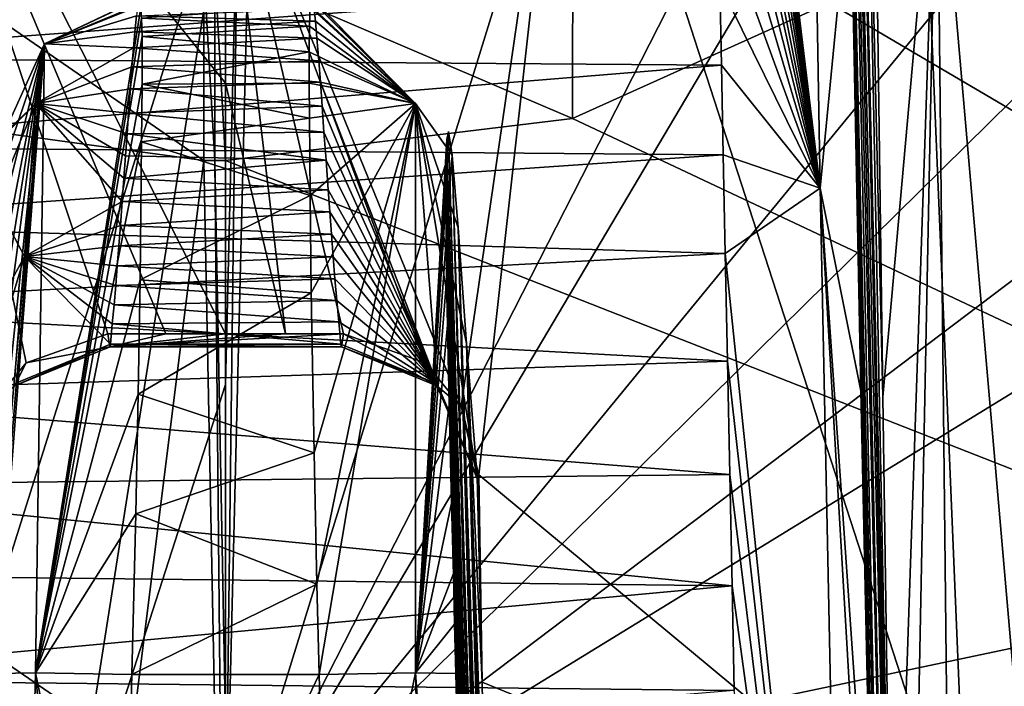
# Model space of a CAD drawing. Header units: metres. Extents: x -204 to 106, y -88 to 116.
# Tile 177 of 256: x -150.75 to -147.15, y -31.32 to -28.88. Entities that reach past the tile are written whole.
import ezdxf

# ---------------------------------------------------------------- set-up
doc = ezdxf.new("R2010")
doc.units = ezdxf.units.M
doc.layers.add('solid_20472013_1', color=7, linetype='CONTINUOUS')

msp = doc.modelspace()

# ---------------------------------------------------------------- linework, layer by layer
at = {"layer": 'solid_20472013_1'}
for points in [[(-147.423767, -21.547035, 191.111237), (-147.732285, -22.046741, 189.864227), (-145.685669, -30.984858, 172.528137)], [(-147.423767, -21.547035, 191.111237), (-144.664734, -30.826689, 172.830368), (-144.088272, -30.810236, 172.896347)], [(-145.634048, -24.521778, 184.27652), (-147.423767, -21.547035, 191.111237), (-144.088272, -30.810236, 172.896347)], [(-147.423767, -21.547035, 191.111237), (-145.241959, -30.841454, 172.771149), (-144.664734, -30.826689, 172.830368)], [(-147.423767, -21.547035, 191.111237), (-145.491043, -30.881296, 172.695953), (-145.241959, -30.841454, 172.771149)], [(-147.423767, -21.547035, 191.111237), (-145.685669, -30.984858, 172.528137), (-145.491043, -30.881296, 172.695953)], [(-147.732285, -22.046741, 189.864227), (-145.772095, -31.245365, 172.132721), (-145.685669, -30.984858, 172.528137)], [(-147.732285, -22.046741, 189.864227), (-147.5, -26.953884, 179.287247), (-145.772095, -31.245365, 172.132721)], [(-140.397751, -33.161346, 175.894867), (-147.958878, -24.388109, 193.151077), (-147.88678, -25.29385, 190.897308)], [(-144.929016, -27.694061, 185.5578), (-147.958878, -24.388109, 193.151077), (-140.397751, -33.161346, 175.894867)], [(-140.397751, -33.161346, 175.894867), (-147.88678, -25.29385, 190.897308), (-147.457748, -28.236814, 184.287735)], [(-157.815002, -26.406263, 257.14267), (-150, -26.060255, 258.186859), (-150, -31.781961, 245.282974)], [(-132.155014, -28.022835, 252.17247), (-150, -31.781961, 245.282974), (-150, -26.060255, 258.186859)], [(-147.82547, -29.494707, 153.791107), (-148.236649, -26.217569, 156.965408), (-148.237595, -26.096352, 157.432388)], [(-147.880997, -26.231901, 157.509216), (-147.82547, -29.494707, 153.791107), (-148.237595, -26.096352, 157.432388)], [(-147.82547, -29.494707, 153.791107), (-148.235153, -26.351864, 156.550934), (-148.236649, -26.217569, 156.965408)], [(-147.714478, -28.348009, 154.634842), (-147.82547, -29.494707, 153.791107), (-147.880997, -26.231901, 157.509216)], [(-147.726059, -26.290857, 160.759094), (-147.565781, -33.547131, 161.055832), (-147.735825, -26.399839, 158.532288)], [(-147.726059, -26.290857, 160.759094), (-147.554947, -33.337002, 163.887665), (-147.565781, -33.547131, 161.055832)], [(-147.70491, -26.503889, 163.785324), (-147.554947, -33.337002, 163.887665), (-147.726059, -26.290857, 160.759094)], [(-147.82547, -29.494707, 153.791107), (-148.233231, -26.497017, 156.182434), (-148.235153, -26.351864, 156.550934)], [(-165.255722, -27.446283, 253.948196), (-157.815002, -26.406263, 257.14267), (-150, -31.781961, 245.282974)], [(-147.735825, -26.399839, 158.532288), (-147.565781, -33.547131, 161.055832), (-147.578796, -33.789165, 157.698456)], [(-147.735825, -26.399839, 158.532288), (-147.578796, -33.789165, 157.698456), (-147.732971, -27.189737, 155.886398)], [(-147.82547, -29.494707, 153.791107), (-148.230896, -26.651497, 155.853745), (-148.233231, -26.497017, 156.182434)], [(-147.550278, -33.145161, 165.51297), (-147.541382, -33.530949, 165.598938), (-147.70491, -26.503889, 163.785324)], [(-147.70491, -26.503889, 163.785324), (-147.559219, -32.757664, 165.42659), (-147.550278, -33.145161, 165.51297)], [(-147.672546, -27.017113, 167.664581), (-147.559219, -32.757664, 165.42659), (-147.70491, -26.503889, 163.785324)], [(-147.70491, -26.503889, 163.785324), (-147.541382, -33.530949, 165.598938), (-147.554947, -33.337002, 163.887665)], [(-145.540939, -26.576002, 185.076706), (-150, -32.006733, 174.878693), (-147.330597, -27.501705, 183.058563)], [(-145.540939, -26.576002, 185.076706), (-145.008774, -27.089437, 184.023773), (-150, -32.006733, 174.878693)], [(-147.82547, -29.494707, 153.791107), (-148.227539, -26.856531, 155.490234), (-148.230896, -26.651497, 155.853745)], [(-147.82547, -29.494707, 153.791107), (-148.22374, -27.074667, 155.170517), (-148.227539, -26.856531, 155.490234)], [(-147.5, -26.953884, 179.287247), (-148.740036, -27.545679, 178.156799), (-147.287247, -32.025387, 170.931503)], [(-147.5, -26.953884, 179.287247), (-145.528137, -31.994671, 171.054703), (-145.772095, -31.245365, 172.132721)], [(-147.5, -26.953884, 179.287247), (-147.287247, -32.025387, 170.931503), (-145.528137, -31.994671, 171.054703)], [(-147.59642, -30.257051, 168.633194), (-147.559219, -32.757664, 165.42659), (-147.672546, -27.017113, 167.664581)], [(-147.59642, -30.257051, 168.633194), (-147.672546, -27.017113, 167.664581), (-147.633163, -27.581875, 172.621536)], [(-147.82547, -29.494707, 153.791107), (-148.219543, -27.306404, 154.887436), (-148.22374, -27.074667, 155.170517)], [(-145.008774, -27.089437, 184.023773), (-143.959946, -27.438885, 183.376724), (-150, -32.006733, 174.878693)], [(-147.732971, -27.189737, 155.886398), (-147.578796, -33.789165, 157.698456), (-147.592392, -33.669468, 155.685883)], [(-147.732971, -27.189737, 155.886398), (-147.592392, -33.669468, 155.685883), (-147.714478, -28.348009, 154.634842)], [(-147.82547, -29.494707, 153.791107), (-148.214981, -27.553074, 154.635452), (-148.219543, -27.306404, 154.887436)], [(-143.959946, -27.438885, 183.376724), (-142.693253, -27.524601, 183.311356), (-150, -32.006733, 174.878693)], [(-166.574631, -27.72275, 253.096344), (-165.255722, -27.446283, 253.948196), (-150, -31.781961, 245.282974)], [(-147.921829, -27.93166, 182.173828), (-147.330597, -27.501705, 183.058563), (-150, -32.006733, 174.878693)], [(-151.260864, -27.545229, 178.157623), (-150, -30.027031, 173.899277), (-150, -29.110996, 175.400009)], [(-150.218262, -30.027018, 173.899673), (-150, -30.027031, 173.899277), (-151.260864, -27.545229, 178.157623)], [(-151.260864, -27.545229, 178.157623), (-150, -29.110996, 175.400009), (-150, -28.174419, 177.01503)], [(-150.43074, -30.026979, 173.900757), (-150.218262, -30.027018, 173.899673), (-151.260864, -27.545229, 178.157623)], [(-150.729858, -30.132889, 173.734192), (-150.43074, -30.026979, 173.900757), (-151.260864, -27.545229, 178.157623)], [(-150.861023, -30.290884, 173.485886), (-150.729858, -30.132889, 173.734192), (-151.260864, -27.545229, 178.157623)], [(-142.693253, -27.524601, 183.311356), (-140.459976, -31.764776, 175.849121), (-150, -32.006733, 174.878693)], [(-148.740036, -27.545679, 178.156799), (-150, -28.174419, 177.01503), (-149.139038, -30.290762, 173.486084)], [(-148.740036, -27.545679, 178.156799), (-149.139038, -30.290762, 173.486084), (-149.073914, -30.542664, 173.093506)], [(-148.740036, -27.545679, 178.156799), (-149.073914, -30.542664, 173.093506), (-147.287247, -32.025387, 170.931503)], [(-147.82547, -29.494707, 153.791107), (-148.21106, -27.762503, 154.453491), (-148.214981, -27.553074, 154.635452)], [(-147.398376, -28.047165, 172.913315), (-147.59642, -30.257051, 168.633194), (-147.633163, -27.581875, 172.621536)], [(-167.844986, -28.022835, 252.17247), (-166.574631, -27.72275, 253.096344), (-150, -31.781961, 245.282974)], [(-147.82547, -29.494707, 153.791107), (-148.206879, -27.984619, 154.286896), (-148.21106, -27.762503, 154.453491)], [(-148.83049, -28.224749, 181.575562), (-147.921829, -27.93166, 182.173828), (-150, -32.006733, 174.878693)], [(-147.82547, -29.494707, 153.791107), (-148.202362, -28.221409, 154.134521), (-148.206879, -27.984619, 154.286896)], [(-167.844986, -28.022835, 252.17247), (-150, -31.781961, 245.282974), (-174.560318, -32.906261, 238.705124)], [(-132.155014, -28.022835, 252.17247), (-125.439682, -32.906258, 238.705124), (-150, -31.781961, 245.282974)], [(-147.398376, -28.047165, 172.913315), (-147.559219, -32.757664, 165.42659), (-147.59642, -30.257051, 168.633194)], [(-147.398376, -28.047165, 172.913315), (-147.494446, -32.842422, 165.799957), (-147.559219, -32.757664, 165.42659)], [(-147.398376, -28.047165, 172.913315), (-147.345932, -32.913258, 166.070068), (-147.494446, -32.842422, 165.799957)], [(-147.398376, -28.047165, 172.913315), (-146.966293, -33.027878, 166.285828), (-147.345932, -32.913258, 166.070068)], [(-147.398376, -28.047165, 172.913315), (-146.849915, -28.243158, 173.040253), (-146.966293, -33.027878, 166.285828)], [(-150, -28.174419, 177.01503), (-149.270294, -30.132763, 173.73439), (-149.139038, -30.290762, 173.486084)], [(-150, -28.174419, 177.01503), (-149.56926, -30.026985, 173.900589), (-149.270294, -30.132763, 173.73439)], [(-150, -28.174419, 177.01503), (-149.78125, -30.027016, 173.899673), (-149.56926, -30.026985, 173.900589)], [(-150, -28.174419, 177.01503), (-150, -29.110996, 175.400009), (-149.78125, -30.027016, 173.899673)], [(-149.910583, -28.337831, 181.345795), (-148.83049, -28.224749, 181.575562), (-150, -32.006733, 174.878693)], [(-147.82547, -29.494707, 153.791107), (-148.19751, -28.475096, 153.995758), (-148.202362, -28.221409, 154.134521)], [(-151.087143, -28.240828, 181.542862), (-150, -28.338469, 181.344498), (-151.155273, -32.00322, 174.892761)], [(-140.397751, -33.161346, 175.894867), (-147.457748, -28.236814, 184.287735), (-147.793137, -28.816456, 183.091904)], [(-150, -28.338469, 181.344498), (-150.577682, -32.005852, 174.882217), (-151.155273, -32.00322, 174.892761)], [(-150, -28.338469, 181.344498), (-150, -30.21155, 177.877029), (-150.577682, -32.005852, 174.882217)], [(-149.955292, -28.338308, 181.344818), (-149.910583, -28.337831, 181.345795), (-150, -32.006733, 174.878693)], [(-149.955292, -28.338308, 181.344818), (-150, -32.006733, 174.878693), (-150, -30.21155, 177.877029)], [(-149.955292, -28.338308, 181.344818), (-150, -30.21155, 177.877029), (-150, -28.338469, 181.344498)], [(-147.714478, -28.348009, 154.634842), (-147.676682, -30.235334, 153.996078), (-147.82547, -29.494707, 153.791107)], [(-147.714478, -28.348009, 154.634842), (-147.592392, -33.669468, 155.685883), (-147.676682, -30.235334, 153.996078)], [(-147.82547, -29.494707, 153.791107), (-148.192245, -28.748127, 153.870453), (-148.19751, -28.475096, 153.995758)], [(-167.845093, -30.448538, 252.777328), (-150, -33.474915, 247.581696), (-150, -28.485987, 258.791656)], [(-167.845093, -30.448538, 252.777328), (-150, -28.485987, 258.791656), (-166.573807, -30.148239, 253.701859)], [(-166.573807, -30.148239, 253.701859), (-150, -28.485987, 258.791656), (-165.25528, -29.871868, 254.553421)], [(-165.25528, -29.871868, 254.553421), (-150, -28.485987, 258.791656), (-157.814484, -28.831953, 257.74762)], [(-150, -33.474915, 247.581696), (-142.185516, -28.831953, 257.74762), (-150, -28.485987, 258.791656)], [(-151.338242, -28.524931, 182.092484), (-151.338562, -29.221153, 182.266281), (-150.079987, -29.393044, 181.917923)], [(-150.079987, -28.695667, 181.744049), (-151.338242, -28.524931, 182.092484), (-150.079987, -29.393044, 181.917923)], [(-148.730011, -28.543297, 182.055023), (-150, -28.696238, 181.742889), (-148.731537, -29.240082, 182.227844)], [(-148.730011, -28.543297, 182.055023), (-148.731537, -29.240082, 182.227844), (-147.793137, -28.816456, 183.091904)], [(-150.039993, -29.393471, 181.917053), (-150.079987, -28.695667, 181.744049), (-150.079987, -29.393044, 181.917923)], [(-150.039993, -29.393471, 181.917053), (-150.040009, -28.696404, 181.743256), (-150.079987, -28.695667, 181.744049)], [(-150.040009, -28.696404, 181.743256), (-150, -29.393616, 181.916763), (-150, -28.696238, 181.742889)], [(-150.039993, -29.393471, 181.917053), (-150, -29.393616, 181.916763), (-150.040009, -28.696404, 181.743256)], [(-150, -28.696238, 181.742889), (-150, -29.393616, 181.916763), (-148.731537, -29.240082, 182.227844)], [(-148.192245, -28.748127, 153.870453), (-151.813019, -29.018152, 153.767517), (-151.807297, -28.724222, 153.880524)], [(-148.192245, -28.748127, 153.870453), (-148.186447, -29.045027, 153.758301), (-151.813019, -29.018152, 153.767517)], [(-147.82547, -29.494707, 153.791107), (-148.186447, -29.045027, 153.758301), (-148.192245, -28.748127, 153.870453)], [(-150.312683, -28.79998, 160.197952), (-150.317429, -28.803778, 160.951553), (-150.662369, -28.966852, 159.610519)], [(-150.309311, -28.824734, 159.546387), (-150.312683, -28.79998, 160.197952), (-150.662369, -28.966852, 159.610519)], [(-150.317429, -28.803778, 160.951553), (-150.321457, -28.825228, 161.516891), (-150.662369, -28.966852, 159.610519)], [(-149.688675, -28.805983, 159.949203), (-149.691223, -28.832827, 159.424759), (-149.305664, -29.185246, 163.8573)], [(-149.685242, -28.79785, 160.542816), (-149.688675, -28.805983, 159.949203), (-149.305664, -29.185246, 163.8573)], [(-149.68074, -28.811934, 161.213364), (-149.685242, -28.79785, 160.542816), (-149.305664, -29.185246, 163.8573)], [(-150.309311, -28.824734, 159.546387), (-150.662369, -28.966852, 159.610519), (-150.695084, -31.265944, 156.599503)], [(-150.307068, -28.872746, 158.984848), (-150.309311, -28.824734, 159.546387), (-150.695084, -31.265944, 156.599503)], [(-150.321457, -28.825228, 161.516891), (-150.326279, -28.864151, 162.137878), (-150.662369, -28.966852, 159.610519)], [(-150.326279, -28.864151, 162.137878), (-149.67659, -28.839382, 161.772049), (-149.671692, -28.883518, 162.382919)], [(-150.307068, -28.872746, 158.984848), (-149.693619, -28.901442, 158.753098), (-149.691223, -28.832827, 159.424759)], [(-150, -33.474915, 247.581696), (-134.74472, -29.871868, 254.553421), (-142.185516, -28.831953, 257.74762)], [(-149.691223, -28.832827, 159.424759), (-149.693619, -28.901442, 158.753098), (-149.305664, -29.185246, 163.8573)], [(-149.67659, -28.839382, 161.772049), (-149.68074, -28.811934, 161.213364), (-149.305664, -29.185246, 163.8573)], [(-149.671692, -28.883518, 162.382919), (-149.67659, -28.839382, 161.772049), (-149.305664, -29.185246, 163.8573)], [(-140.397751, -33.161346, 175.894867), (-147.793137, -28.816456, 183.091904), (-148.731537, -29.240082, 182.227844)], [(-150.305786, -28.939497, 158.50264), (-150.307068, -28.872746, 158.984848), (-150.695084, -31.265944, 156.599503)], [(-150.326279, -28.864151, 162.137878), (-150.332001, -28.923105, 162.819214), (-150.662369, -28.966852, 159.610519)], [(-150.326279, -28.864151, 162.137878), (-149.671692, -28.883518, 162.382919), (-150.332001, -28.923105, 162.819214)], [(-150.305786, -28.939497, 158.50264), (-149.693619, -28.901442, 158.753098), (-150.307068, -28.872746, 158.984848)], [(-150.332001, -28.923105, 162.819214), (-149.671692, -28.883518, 162.382919), (-149.66597, -28.946398, 163.049484)], [(-150.305786, -28.939497, 158.50264), (-149.694626, -28.996443, 158.20163), (-149.693619, -28.901442, 158.753098)], [(-149.693619, -28.901442, 158.753098), (-149.694626, -28.996443, 158.20163), (-149.305664, -29.185246, 163.8573)], [(-149.66597, -28.946398, 163.049484), (-149.671692, -28.883518, 162.382919), (-149.305664, -29.185246, 163.8573)], [(-150.305435, -29.114, 157.742981), (-150.305786, -28.939497, 158.50264), (-150.695084, -31.265944, 156.599503)], [(-150.332001, -28.923105, 162.819214), (-150.336914, -28.981411, 163.371857), (-150.662369, -28.966852, 159.610519)], [(-150.332001, -28.923105, 162.819214), (-149.66597, -28.946398, 163.049484), (-150.336914, -28.981411, 163.371857)], [(-150.336914, -28.981411, 163.371857), (-149.66597, -28.946398, 163.049484), (-149.659363, -29.028435, 163.774216)], [(-150.305435, -29.114, 157.742981), (-149.694626, -28.996443, 158.20163), (-150.305786, -28.939497, 158.50264)], [(-149.659363, -29.028435, 163.774216), (-149.66597, -28.946398, 163.049484), (-149.305664, -29.185246, 163.8573)], [(-150.662369, -28.966852, 159.610519), (-150.836868, -31.058622, 156.940536), (-150.84227, -31.268347, 156.95047)], [(-150.662369, -28.966852, 159.610519), (-150.84227, -31.268347, 156.95047), (-150.695084, -31.265944, 156.599503)], [(-150.662369, -28.966852, 159.610519), (-150.831055, -30.827766, 156.948914), (-150.836868, -31.058622, 156.940536)], [(-150.662369, -28.966852, 159.610519), (-150.822983, -30.500607, 156.986267), (-150.831055, -30.827766, 156.948914)], [(-150.662369, -28.966852, 159.610519), (-150.813599, -30.106413, 157.085693), (-150.822983, -30.500607, 156.986267)], [(-150.662369, -28.966852, 159.610519), (-150.808792, -29.877703, 157.243164), (-150.813599, -30.106413, 157.085693)], [(-150.662369, -28.966852, 159.610519), (-150.81073, -29.295807, 159.883087), (-150.806076, -29.391224, 158.767044)], [(-150.662369, -28.966852, 159.610519), (-150.694382, -29.185297, 163.8573), (-150.81073, -29.295807, 159.883087)], [(-150.662369, -28.966852, 159.610519), (-150.806335, -29.707275, 157.539108), (-150.808792, -29.877703, 157.243164)], [(-150.662369, -28.966852, 159.610519), (-150.805145, -29.539913, 158.023254), (-150.806335, -29.707275, 157.539108)], [(-150.662369, -28.966852, 159.610519), (-150.806076, -29.391224, 158.767044), (-150.805145, -29.539913, 158.023254)], [(-150.336914, -28.981411, 163.371857), (-150.694382, -29.185297, 163.8573), (-150.662369, -28.966852, 159.610519)], [(-150.336914, -28.981411, 163.371857), (-150.342377, -29.051264, 163.960754), (-150.694382, -29.185297, 163.8573)], [(-150.336914, -28.981411, 163.371857), (-149.659363, -29.028435, 163.774216), (-150.342377, -29.051264, 163.960754)], [(-148.186447, -29.045027, 153.758301), (-151.819397, -29.341459, 153.667709), (-151.813019, -29.018152, 153.767517)], [(-150.305435, -29.114, 157.742981), (-149.69458, -29.110727, 157.753723), (-149.694626, -28.996443, 158.20163)], [(-149.694626, -28.996443, 158.20163), (-149.69458, -29.110727, 157.753723), (-149.305664, -29.185246, 163.8573)], [(-148.186447, -29.045027, 153.758301), (-148.179993, -29.372379, 153.659378), (-151.819397, -29.341459, 153.667709)], [(-150.342377, -29.051264, 163.960754), (-150.348328, -29.131271, 164.586334), (-150.694382, -29.185297, 163.8573)], [(-150.342377, -29.051264, 163.960754), (-149.653488, -29.106512, 164.396439), (-150.348328, -29.131271, 164.586334)], [(-150.342377, -29.051264, 163.960754), (-149.659363, -29.028435, 163.774216), (-149.653488, -29.106512, 164.396439)], [(-149.653488, -29.106512, 164.396439), (-149.659363, -29.028435, 163.774216), (-149.305664, -29.185246, 163.8573)], [(-147.82547, -29.494707, 153.791107), (-148.179993, -29.372379, 153.659378), (-148.186447, -29.045027, 153.758301)], [(-150.307083, -29.324955, 157.209976), (-150.305435, -29.114, 157.742981), (-150.695084, -31.265944, 156.599503)], [(-150.348328, -29.131271, 164.586334), (-150.354767, -29.219948, 165.249084), (-150.694382, -29.185297, 163.8573)], [(-150.348328, -29.131271, 164.586334), (-149.647079, -29.194153, 165.058411), (-150.354767, -29.219948, 165.249084)], [(-150.348328, -29.131271, 164.586334), (-149.653488, -29.106512, 164.396439), (-149.647079, -29.194153, 165.058411)], [(-150.307083, -29.324955, 157.209976), (-149.693726, -29.238813, 157.395309), (-150.305435, -29.114, 157.742981)], [(-150.305435, -29.114, 157.742981), (-149.693726, -29.238813, 157.395309), (-149.69458, -29.110727, 157.753723)], [(-150, -29.110996, 175.400009), (-150, -30.027031, 173.899277), (-149.78125, -30.027016, 173.899673)], [(-149.69458, -29.110727, 157.753723), (-149.693726, -29.238813, 157.395309), (-149.305664, -29.185246, 163.8573)], [(-149.653488, -29.106512, 164.396439), (-149.305664, -29.185246, 163.8573), (-149.226624, -30.209406, 172.24324)], [(-149.647079, -29.194153, 165.058411), (-149.653488, -29.106512, 164.396439), (-149.226624, -30.209406, 172.24324)], [(-150.694382, -29.185297, 163.8573), (-150.842819, -29.542557, 163.959045), (-150.821671, -29.314358, 161.536118)], [(-150.694382, -29.185297, 163.8573), (-150.735092, -29.743534, 168.047623), (-150.842819, -29.542557, 163.959045)], [(-150.694382, -29.185297, 163.8573), (-150.821671, -29.314358, 161.536118), (-150.81073, -29.295807, 159.883087)], [(-150.378143, -29.543243, 167.639709), (-150.735092, -29.743534, 168.047623), (-150.694382, -29.185297, 163.8573)], [(-150.371918, -29.458172, 167.0009), (-150.378143, -29.543243, 167.639709), (-150.694382, -29.185297, 163.8573)], [(-150.365952, -29.375603, 166.390137), (-150.371918, -29.458172, 167.0009), (-150.694382, -29.185297, 163.8573)], [(-150.360229, -29.296076, 165.807083), (-150.365952, -29.375603, 166.390137), (-150.694382, -29.185297, 163.8573)], [(-150.354767, -29.219948, 165.249084), (-150.360229, -29.296076, 165.807083), (-150.694382, -29.185297, 163.8573)], [(-150.354767, -29.219948, 165.249084), (-149.647079, -29.194153, 165.058411), (-149.640198, -29.290066, 165.763123)], [(-149.693726, -29.238813, 157.395309), (-149.690857, -29.520775, 156.908844), (-149.305664, -29.185246, 163.8573)], [(-149.690857, -29.520775, 156.908844), (-149.687164, -29.876984, 156.648163), (-149.305664, -29.185246, 163.8573)], [(-149.687164, -29.876984, 156.648163), (-149.67627, -30.461903, 156.49147), (-149.305664, -29.185246, 163.8573)], [(-149.67627, -30.461903, 156.49147), (-149.665833, -30.941896, 156.444855), (-149.305664, -29.185246, 163.8573)], [(-149.665833, -30.941896, 156.444855), (-149.657562, -31.27232, 156.45372), (-149.305664, -29.185246, 163.8573)], [(-149.657562, -31.27232, 156.45372), (-149.304962, -31.265944, 156.599457), (-149.305664, -29.185246, 163.8573)], [(-149.640198, -29.290066, 165.763123), (-149.647079, -29.194153, 165.058411), (-149.226624, -30.209406, 172.24324)], [(-149.305664, -29.185246, 163.8573), (-149.171387, -29.373844, 162.394562), (-149.149979, -29.639515, 164.708755)], [(-149.305664, -29.185246, 163.8573), (-149.304962, -31.265944, 156.599457), (-149.171387, -29.373844, 162.394562)], [(-149.305664, -29.185246, 163.8573), (-149.149979, -29.639515, 164.708755), (-149.119339, -30.062641, 167.846954)], [(-149.305664, -29.185246, 163.8573), (-149.119339, -30.062641, 167.846954), (-149.079346, -30.549667, 172.206512)], [(-149.305664, -29.185246, 163.8573), (-149.079346, -30.549667, 172.206512), (-149.226624, -30.209406, 172.24324)], [(-150.581451, -33.403996, 174.921646), (-150.079987, -29.393044, 181.917923), (-151.338562, -29.221153, 182.266281)], [(-151.162811, -33.401348, 174.932281), (-150.581451, -33.403996, 174.921646), (-151.338562, -29.221153, 182.266281)], [(-150.354767, -29.219948, 165.249084), (-149.640198, -29.290066, 165.763123), (-150.360229, -29.296076, 165.807083)], [(-150.307083, -29.324955, 157.209976), (-149.690857, -29.520775, 156.908844), (-149.693726, -29.238813, 157.395309)], [(-140.397751, -33.161346, 175.894867), (-148.731537, -29.240082, 182.227844), (-150, -29.393616, 181.916763)], [(-150.360229, -29.296076, 165.807083), (-149.632813, -29.392412, 166.513916), (-150.365952, -29.375603, 166.390137)], [(-150.360229, -29.296076, 165.807083), (-149.640198, -29.290066, 165.763123), (-149.632813, -29.392412, 166.513916)], [(-149.632813, -29.392412, 166.513916), (-149.640198, -29.290066, 165.763123), (-149.226624, -30.209406, 172.24324)], [(-149.304962, -31.265944, 156.599457), (-149.191208, -29.316126, 159.496597), (-149.18428, -29.286577, 160.709351)], [(-149.304962, -31.265944, 156.599457), (-149.18428, -29.286577, 160.709351), (-149.171387, -29.373844, 162.394562)], [(-149.18428, -29.286577, 160.709351), (-149.191208, -29.316126, 159.496597), (-149.057816, -34.005531, 161.744141)], [(-149.18428, -29.286577, 160.709351), (-149.054932, -33.951542, 162.417557), (-149.05098, -33.888584, 163.292694)], [(-149.171387, -29.373844, 162.394562), (-149.18428, -29.286577, 160.709351), (-149.05098, -33.888584, 163.292694)], [(-149.18428, -29.286577, 160.709351), (-149.057816, -34.005531, 161.744141), (-149.054932, -33.951542, 162.417557)], [(-148.179993, -29.372379, 153.659378), (-151.825012, -29.623455, 153.598679), (-151.819397, -29.341459, 153.667709)], [(-150.31218, -29.828732, 156.67067), (-150.307083, -29.324955, 157.209976), (-150.695084, -31.265944, 156.599503)], [(-150.31218, -29.828732, 156.67067), (-149.690857, -29.520775, 156.908844), (-150.307083, -29.324955, 157.209976)], [(-149.304962, -31.265944, 156.599457), (-149.19426, -29.412081, 158.629761), (-149.191208, -29.316126, 159.496597)], [(-149.191208, -29.316126, 159.496597), (-149.19426, -29.412081, 158.629761), (-149.06456, -34.144775, 160.120758)], [(-149.191208, -29.316126, 159.496597), (-149.060989, -34.070126, 160.983994), (-149.057816, -34.005531, 161.744141)], [(-149.191208, -29.316126, 159.496597), (-149.06456, -34.144775, 160.120758), (-149.060989, -34.070126, 160.983994)], [(-148.179993, -29.372379, 153.659378), (-148.172775, -29.733183, 153.575851), (-151.825012, -29.623455, 153.598679)], [(-150.365952, -29.375603, 166.390137), (-149.632813, -29.392412, 166.513916), (-150.371918, -29.458172, 167.0009)], [(-149.171387, -29.373844, 162.394562), (-149.03801, -33.936493, 165.147934), (-149.02594, -34.246124, 165.811646)], [(-149.149979, -29.639515, 164.708755), (-149.171387, -29.373844, 162.394562), (-149.02594, -34.246124, 165.811646)], [(-149.171387, -29.373844, 162.394562), (-149.043091, -33.859119, 164.655853), (-149.03801, -33.936493, 165.147934)], [(-149.171387, -29.373844, 162.394562), (-149.047302, -33.848072, 164.035172), (-149.043091, -33.859119, 164.655853)], [(-149.171387, -29.373844, 162.394562), (-149.05098, -33.888584, 163.292694), (-149.047302, -33.848072, 164.035172)], [(-147.82547, -29.494707, 153.791107), (-148.172775, -29.733183, 153.575851), (-148.179993, -29.372379, 153.659378)], [(-150.581451, -33.403996, 174.921646), (-150, -33.404881, 174.918106), (-150.079987, -29.393044, 181.917923)], [(-150.371918, -29.458172, 167.0009), (-149.632813, -29.392412, 166.513916), (-149.624985, -29.500324, 167.315948)], [(-150.039993, -29.393471, 181.917053), (-150.079987, -29.393044, 181.917923), (-150, -33.404881, 174.918106)], [(-150.039993, -29.393471, 181.917053), (-150, -31.449514, 178.129883), (-150, -29.393616, 181.916763)], [(-150.039993, -29.393471, 181.917053), (-150, -33.404881, 174.918106), (-150, -31.449514, 178.129883)], [(-150, -31.449514, 178.129883), (-140.397751, -33.161346, 175.894867), (-150, -29.393616, 181.916763)], [(-149.624985, -29.500324, 167.315948), (-149.632813, -29.392412, 166.513916), (-149.226624, -30.209406, 172.24324)], [(-149.304962, -31.265944, 156.599457), (-149.194855, -29.54166, 158.016754), (-149.19426, -29.412081, 158.629761)], [(-149.19426, -29.412081, 158.629761), (-149.194855, -29.54166, 158.016754), (-149.067001, -34.192638, 159.544449)], [(-149.19426, -29.412081, 158.629761), (-149.067001, -34.192638, 159.544449), (-149.06456, -34.144775, 160.120758)], [(-150.371918, -29.458172, 167.0009), (-149.624985, -29.500324, 167.315948), (-150.378143, -29.543243, 167.639709)], [(-150.378143, -29.543243, 167.639709), (-149.624985, -29.500324, 167.315948), (-149.61911, -29.580372, 167.922668)], [(-150.31218, -29.828732, 156.67067), (-149.687164, -29.876984, 156.648163), (-149.690857, -29.520775, 156.908844)], [(-149.61911, -29.580372, 167.922668), (-149.624985, -29.500324, 167.315948), (-149.226624, -30.209406, 172.24324)], [(-147.82547, -29.494707, 153.791107), (-147.732666, -33.973003, 155.426437), (-148.172775, -29.733183, 153.575851)], [(-147.607803, -33.216526, 154.675491), (-147.732666, -33.973003, 155.426437), (-147.82547, -29.494707, 153.791107)], [(-147.631363, -32.279636, 154.110519), (-147.607803, -33.216526, 154.675491), (-147.82547, -29.494707, 153.791107)], [(-147.676682, -30.235334, 153.996078), (-147.631363, -32.279636, 154.110519), (-147.82547, -29.494707, 153.791107)], [(-150.735092, -29.743534, 168.047623), (-150.876053, -29.999804, 167.37149), (-150.842819, -29.542557, 163.959045)], [(-150.378143, -29.543243, 167.639709), (-150.384644, -29.630814, 168.312515), (-150.735092, -29.743534, 168.047623)], [(-150.378143, -29.543243, 167.639709), (-149.61911, -29.580372, 167.922668), (-150.384644, -29.630814, 168.312515)], [(-149.304962, -31.265944, 156.599457), (-149.193909, -29.68482, 157.591187), (-149.194855, -29.54166, 158.016754)], [(-149.194855, -29.54166, 158.016754), (-149.069794, -34.241421, 158.908051), (-149.067001, -34.192638, 159.544449)], [(-149.194855, -29.54166, 158.016754), (-149.193909, -29.68482, 157.591187), (-149.069794, -34.241421, 158.908051)], [(-150.384644, -29.630814, 168.312515), (-149.61911, -29.580372, 167.922668), (-149.613007, -29.662228, 168.559448)], [(-149.613007, -29.662228, 168.559448), (-149.61911, -29.580372, 167.922668), (-149.226624, -30.209406, 172.24324)], [(-148.172775, -29.733183, 153.575851), (-151.831146, -29.927589, 153.540482), (-151.825012, -29.623455, 153.598679)], [(-150.384644, -29.630814, 168.312515), (-150.390274, -29.704666, 168.899536), (-150.735092, -29.743534, 168.047623)], [(-150.384644, -29.630814, 168.312515), (-149.613007, -29.662228, 168.559448), (-150.390274, -29.704666, 168.899536)], [(-150.390274, -29.704666, 168.899536), (-149.613007, -29.662228, 168.559448), (-149.606674, -29.744656, 169.228516)], [(-149.606674, -29.744656, 169.228516), (-149.613007, -29.662228, 168.559448), (-149.226624, -30.209406, 172.24324)], [(-149.149979, -29.639515, 164.708755), (-149, -35.018879, 166.807175), (-149, -34.881054, 167.35997)], [(-149.149979, -29.639515, 164.708755), (-149.002777, -34.990402, 166.482483), (-149, -35.018879, 166.807175)], [(-149.149979, -29.639515, 164.708755), (-149, -34.881054, 167.35997), (-149.022171, -33.986809, 167.445908)], [(-149.149979, -29.639515, 164.708755), (-149.029144, -33.583633, 167.963745), (-149, -34.493908, 168.91272)], [(-149.020691, -33.723763, 168.734528), (-149.149979, -29.639515, 164.708755), (-149, -34.493908, 168.91272)], [(-149.149979, -29.639515, 164.708755), (-149.031448, -33.510612, 167.891098), (-149.029144, -33.583633, 167.963745)], [(-149.149979, -29.639515, 164.708755), (-149.031326, -33.540222, 167.792526), (-149.031448, -33.510612, 167.891098)], [(-149.149979, -29.639515, 164.708755), (-149.024338, -33.895729, 167.468979), (-149.031326, -33.540222, 167.792526)], [(-149.149979, -29.639515, 164.708755), (-149.023392, -33.939068, 167.445862), (-149.024338, -33.895729, 167.468979)], [(-149.149979, -29.639515, 164.708755), (-149.022171, -33.986809, 167.445908), (-149.023392, -33.939068, 167.445862)], [(-149.149979, -29.639515, 164.708755), (-149.009949, -34.767952, 166.244186), (-149.002777, -34.990402, 166.482483)], [(-149.149979, -29.639515, 164.708755), (-149.02594, -34.246124, 165.811646), (-149.009949, -34.767952, 166.244186)], [(-149.041382, -32.954029, 168.556427), (-149.119339, -30.062641, 167.846954), (-149.149979, -29.639515, 164.708755)], [(-149.020691, -33.723763, 168.734528), (-149.041382, -32.954029, 168.556427), (-149.149979, -29.639515, 164.708755)], [(-150.390274, -29.704666, 168.899536), (-150.396042, -29.778383, 169.513992), (-150.735092, -29.743534, 168.047623)], [(-150.390274, -29.704666, 168.899536), (-149.606674, -29.744656, 169.228516), (-150.396042, -29.778383, 169.513992)], [(-149.304962, -31.265944, 156.599457), (-149.191986, -29.831444, 157.307083), (-149.193909, -29.68482, 157.591187)], [(-149.193909, -29.68482, 157.591187), (-149.191986, -29.831444, 157.307083), (-149.069794, -34.241421, 158.908051)], [(-148.172775, -29.733183, 153.575851), (-148.16481, -30.126488, 153.510544), (-151.831146, -29.927589, 153.540482)], [(-150.735092, -29.743534, 168.047623), (-150.896912, -30.274918, 169.561996), (-150.876053, -29.999804, 167.37149)], [(-150.735092, -29.743534, 168.047623), (-150.773422, -30.20945, 172.243225), (-150.896912, -30.274918, 169.561996)], [(-150.420822, -30.06505, 172.261414), (-150.773422, -30.20945, 172.243225), (-150.735092, -29.743534, 168.047623)], [(-150.414352, -29.990749, 171.529617), (-150.420822, -30.06505, 172.261414), (-150.735092, -29.743534, 168.047623)], [(-150.408066, -29.920326, 170.827408), (-150.414352, -29.990749, 171.529617), (-150.735092, -29.743534, 168.047623)], [(-150.401962, -29.850348, 170.155716), (-150.408066, -29.920326, 170.827408), (-150.735092, -29.743534, 168.047623)], [(-150.396042, -29.778383, 169.513992), (-150.401962, -29.850348, 170.155716), (-150.735092, -29.743534, 168.047623)], [(-150.396042, -29.778383, 169.513992), (-149.606674, -29.744656, 169.228516), (-149.600159, -29.825829, 169.931274)], [(-149.600159, -29.825829, 169.931274), (-149.606674, -29.744656, 169.228516), (-149.226624, -30.209406, 172.24324)], [(-147.732666, -33.973003, 155.426437), (-148.16481, -30.126488, 153.510544), (-148.172775, -29.733183, 153.575851)], [(-150.396042, -29.778383, 169.513992), (-149.600159, -29.825829, 169.931274), (-150.401962, -29.850348, 170.155716)], [(-150.319336, -30.247614, 156.531006), (-150.31218, -29.828732, 156.67067), (-150.695084, -31.265944, 156.599503)], [(-150.401962, -29.850348, 170.155716), (-149.593414, -29.904291, 170.670105), (-150.408066, -29.920326, 170.827408)], [(-150.401962, -29.850348, 170.155716), (-149.600159, -29.825829, 169.931274), (-149.593414, -29.904291, 170.670105)], [(-150.319336, -30.247614, 156.531006), (-149.687164, -29.876984, 156.648163), (-150.31218, -29.828732, 156.67067)], [(-149.593414, -29.904291, 170.670105), (-149.600159, -29.825829, 169.931274), (-149.226624, -30.209406, 172.24324)], [(-149.304962, -31.265944, 156.599457), (-149.188889, -29.995626, 157.138306), (-149.191986, -29.831444, 157.307083)], [(-149.191986, -29.831444, 157.307083), (-149.073059, -34.283211, 158.225845), (-149.069794, -34.241421, 158.908051)], [(-149.191986, -29.831444, 157.307083), (-149.188889, -29.995626, 157.138306), (-149.073059, -34.283211, 158.225845)], [(-150.319336, -30.247614, 156.531006), (-149.67627, -30.461903, 156.49147), (-149.687164, -29.876984, 156.648163)], [(-150, -33.474915, 247.581696), (-133.42569, -30.148354, 253.701508), (-134.74472, -29.871868, 254.553421)], [(-150.408066, -29.920326, 170.827408), (-149.586411, -29.982521, 171.447296), (-150.414352, -29.990749, 171.529617)], [(-150.408066, -29.920326, 170.827408), (-149.593414, -29.904291, 170.670105), (-149.586411, -29.982521, 171.447296)], [(-149.586411, -29.982521, 171.447296), (-149.593414, -29.904291, 170.670105), (-149.226624, -30.209406, 172.24324)], [(-148.16481, -30.126488, 153.510544), (-151.837677, -30.247858, 153.495148), (-151.831146, -29.927589, 153.540482)], [(-150.414352, -29.990749, 171.529617), (-149.579178, -30.06505, 172.261414), (-150.420822, -30.06505, 172.261414)], [(-150.414352, -29.990749, 171.529617), (-149.586411, -29.982521, 171.447296), (-149.579178, -30.06505, 172.261414)], [(-149.586411, -29.982521, 171.447296), (-149.226624, -30.209406, 172.24324), (-149.579178, -30.06505, 172.261414)], [(-149.304962, -31.265944, 156.599457), (-149.182159, -30.28739, 157.029221), (-149.188889, -29.995626, 157.138306)], [(-149.188889, -29.995626, 157.138306), (-149.182159, -30.28739, 157.029221), (-149.073059, -34.283211, 158.225845)], [(-150.423309, -30.074562, 172.538116), (-150.43074, -30.026979, 173.900757), (-150.729858, -30.132889, 173.734192)], [(-150.423309, -30.074562, 172.538116), (-150.218262, -30.027018, 173.899673), (-150.43074, -30.026979, 173.900757)], [(-150.423309, -30.074562, 172.538116), (-149.56926, -30.026985, 173.900589), (-149.78125, -30.027016, 173.899673)], [(-149.576691, -30.074562, 172.538116), (-149.56926, -30.026985, 173.900589), (-150.423309, -30.074562, 172.538116)], [(-150.423309, -30.074562, 172.538116), (-149.78125, -30.027016, 173.899673), (-150, -30.027031, 173.899277)], [(-150.423309, -30.074562, 172.538116), (-150, -30.027031, 173.899277), (-150.218262, -30.027018, 173.899673)], [(-149.227692, -30.216492, 172.541183), (-149.56926, -30.026985, 173.900589), (-149.576691, -30.074562, 172.538116)], [(-149.227692, -30.216492, 172.541183), (-149.270294, -30.132763, 173.73439), (-149.56926, -30.026985, 173.900589)], [(-150.420822, -30.06505, 172.261414), (-150.772308, -30.216492, 172.541183), (-150.773422, -30.20945, 172.243225)], [(-150.422226, -30.0746, 172.399597), (-150.772308, -30.216492, 172.541183), (-150.420822, -30.06505, 172.261414)], [(-150.422226, -30.0746, 172.399597), (-150.420822, -30.06505, 172.261414), (-149.577774, -30.0746, 172.399597)], [(-150.420822, -30.06505, 172.261414), (-149.579178, -30.06505, 172.261414), (-149.577774, -30.0746, 172.399597)], [(-149.577774, -30.0746, 172.399597), (-149.579178, -30.06505, 172.261414), (-149.226624, -30.209406, 172.24324)], [(-149.061951, -31.299618, 171.945221), (-149.079346, -30.549667, 172.206512), (-149.119339, -30.062641, 167.846954)], [(-149.049927, -32.041058, 170.868698), (-149.061951, -31.299618, 171.945221), (-149.119339, -30.062641, 167.846954)], [(-149.047043, -32.181995, 170.760162), (-149.049927, -32.041058, 170.868698), (-149.119339, -30.062641, 167.846954)], [(-149.042618, -32.358173, 170.750366), (-149.047043, -32.181995, 170.760162), (-149.119339, -30.062641, 167.846954)], [(-149.054993, -32.16618, 169.568237), (-149.042618, -32.358173, 170.750366), (-149.119339, -30.062641, 167.846954)], [(-149.054993, -32.283039, 169.099548), (-149.054993, -32.16618, 169.568237), (-149.119339, -30.062641, 167.846954)], [(-149.054718, -32.311752, 169.026672), (-149.054993, -32.283039, 169.099548), (-149.119339, -30.062641, 167.846954)], [(-149.05394, -32.358326, 168.96373), (-149.054718, -32.311752, 169.026672), (-149.119339, -30.062641, 167.846954)], [(-149.04805, -32.670753, 168.640244), (-149.05394, -32.358326, 168.96373), (-149.119339, -30.062641, 167.846954)], [(-149.045227, -32.801334, 168.56102), (-149.04805, -32.670753, 168.640244), (-149.119339, -30.062641, 167.846954)], [(-149.041382, -32.954029, 168.556427), (-149.045227, -32.801334, 168.56102), (-149.119339, -30.062641, 167.846954)], [(-150.772308, -30.216492, 172.541183), (-150.423309, -30.074562, 172.538116), (-150.729858, -30.132889, 173.734192)], [(-150.422226, -30.0746, 172.399597), (-150.423309, -30.074562, 172.538116), (-150.772308, -30.216492, 172.541183)], [(-150.422226, -30.0746, 172.399597), (-149.576691, -30.074562, 172.538116), (-150.423309, -30.074562, 172.538116)], [(-150.422226, -30.0746, 172.399597), (-149.577774, -30.0746, 172.399597), (-149.576691, -30.074562, 172.538116)], [(-149.577774, -30.0746, 172.399597), (-149.226624, -30.209406, 172.24324), (-149.576691, -30.074562, 172.538116)], [(-149.226624, -30.209406, 172.24324), (-149.227692, -30.216492, 172.541183), (-149.576691, -30.074562, 172.538116)], [(-148.16481, -30.126488, 153.510544), (-148.156296, -30.540751, 153.466568), (-151.837677, -30.247858, 153.495148)], [(-150.772308, -30.216492, 172.541183), (-150.729858, -30.132889, 173.734192), (-150.861023, -30.290884, 173.485886)], [(-149.227692, -30.216492, 172.541183), (-149.139038, -30.290762, 173.486084), (-149.270294, -30.132763, 173.73439)], [(-147.732666, -33.973003, 155.426437), (-148.156296, -30.540751, 153.466568), (-148.16481, -30.126488, 153.510544)], [(-150, -33.474915, 247.581696), (-132.154907, -30.448538, 252.777328), (-133.42569, -30.148354, 253.701508)], [(-150, -30.21155, 177.877029), (-150, -32.006733, 174.878693), (-150.577682, -32.005852, 174.882217)], [(-149.226624, -30.209406, 172.24324), (-149.076859, -30.561558, 172.552399), (-149.227692, -30.216492, 172.541183)], [(-149.226624, -30.209406, 172.24324), (-149.079346, -30.549667, 172.206512), (-149.077957, -30.561604, 172.379242)], [(-149.226624, -30.209406, 172.24324), (-149.077957, -30.561604, 172.379242), (-149.076859, -30.561558, 172.552399)], [(-148.156296, -30.540751, 153.466568), (-151.844528, -30.580748, 153.463608), (-151.837677, -30.247858, 153.495148)], [(-150.328583, -30.68482, 156.463989), (-150.319336, -30.247614, 156.531006), (-150.695084, -31.265944, 156.599503)], [(-150.328583, -30.68482, 156.463989), (-149.67627, -30.461903, 156.49147), (-150.319336, -30.247614, 156.531006)], [(-149.227692, -30.216492, 172.541183), (-149.076859, -30.561558, 172.552399), (-149.139038, -30.290762, 173.486084)], [(-147.676682, -30.235334, 153.996078), (-147.592392, -33.669468, 155.685883), (-147.607803, -33.216526, 154.675491)], [(-147.676682, -30.235334, 153.996078), (-147.607803, -33.216526, 154.675491), (-147.631363, -32.279636, 154.110519)], [(-149.304962, -31.265944, 156.599457), (-149.173447, -30.645887, 156.966492), (-149.182159, -30.28739, 157.029221)], [(-149.182159, -30.28739, 157.029221), (-149.173447, -30.645887, 156.966492), (-149.073059, -34.283211, 158.225845)], [(-149.139038, -30.290762, 173.486084), (-149.076859, -30.561558, 172.552399), (-149.075378, -30.552099, 172.823257)], [(-149.139038, -30.290762, 173.486084), (-149.075378, -30.552099, 172.823257), (-149.073914, -30.542664, 173.093506)], [(-175.854889, -34.87141, 240.040558), (-150, -33.474915, 247.581696), (-167.845093, -30.448538, 252.777328)], [(-150.328583, -30.68482, 156.463989), (-149.665833, -30.941896, 156.444855), (-149.67627, -30.461903, 156.49147)], [(-150, -33.474915, 247.581696), (-124.145119, -34.87141, 240.040558), (-132.154907, -30.448538, 252.777328)], [(-148.156296, -30.540751, 153.466568), (-148.147873, -30.94829, 153.447525), (-151.844528, -30.580748, 153.463608)], [(-149.061951, -31.299618, 171.945221), (-149.077957, -30.561604, 172.379242), (-149.079346, -30.549667, 172.206512)], [(-149.061951, -31.299618, 171.945221), (-149.076859, -30.561558, 172.552399), (-149.077957, -30.561604, 172.379242)], [(-149.075378, -30.552099, 172.823257), (-149.076859, -30.561558, 172.552399), (-149.061951, -31.299618, 171.945221)], [(-149.061951, -31.299618, 171.945221), (-149.073914, -30.542664, 173.093506), (-149.075378, -30.552099, 172.823257)], [(-147.287247, -32.025387, 170.931503), (-149.073914, -30.542664, 173.093506), (-149.061951, -31.299618, 171.945221)], [(-147.732666, -33.973003, 155.426437), (-148.147873, -30.94829, 153.447525), (-148.156296, -30.540751, 153.466568)], [(-148.147873, -30.94829, 153.447525), (-151.851242, -30.905346, 153.448349), (-151.844528, -30.580748, 153.463608)], [(-149.304962, -31.265944, 156.599457), (-149.167068, -30.902632, 156.943619), (-149.173447, -30.645887, 156.966492)], [(-149.173447, -30.645887, 156.966492), (-149.167068, -30.902632, 156.943619), (-149.073059, -34.283211, 158.225845)], [(-150.328583, -30.68482, 156.463989), (-150.695084, -31.265944, 156.599503), (-150.342438, -31.27232, 156.45372)], [(-150.328583, -30.68482, 156.463989), (-150.342438, -31.27232, 156.45372), (-149.665833, -30.941896, 156.444855)], [(-127.058167, -30.855234, 174.826157), (-149.031418, -33.037552, 169.794052), (-149.054993, -32.16618, 169.568237)], [(-126.83783, -30.959209, 174.409134), (-127.058167, -30.855234, 174.826157), (-149.054993, -32.16618, 169.568237)], [(-127.058167, -30.855234, 174.826157), (-149.007858, -33.908707, 170.019821), (-149.031418, -33.037552, 169.794052)], [(-127.058167, -30.855234, 174.826157), (-129.727203, -32.898365, 174.072083), (-149.007858, -33.908707, 170.019821)], [(-148.147873, -30.94829, 153.447525), (-151.859222, -31.290041, 153.451569), (-151.851242, -30.905346, 153.448349)], [(-149.304962, -31.265944, 156.599457), (-149.162369, -31.087883, 156.942001), (-149.167068, -30.902632, 156.943619)], [(-149.167068, -30.902632, 156.943619), (-149.162369, -31.087883, 156.942001), (-149.073059, -34.283211, 158.225845)], [(-148.147873, -30.94829, 153.447525), (-148.139938, -31.330828, 153.453354), (-151.859222, -31.290041, 153.451569)], [(-150.342438, -31.27232, 156.45372), (-149.657562, -31.27232, 156.45372), (-149.665833, -30.941896, 156.444855)], [(-126.83783, -30.959209, 174.409134), (-149.054993, -32.16618, 169.568237), (-149.054993, -32.283039, 169.099548)], [(-129.511139, -31.339174, 173.051331), (-126.83783, -30.959209, 174.409134), (-149.054993, -32.283039, 169.099548)], [(-147.732666, -33.973003, 155.426437), (-148.139938, -31.330828, 153.453354), (-148.147873, -30.94829, 153.447525)], [(-149.304962, -31.265944, 156.599457), (-149.15773, -31.268347, 156.95047), (-149.162369, -31.087883, 156.942001)], [(-149.162369, -31.087883, 156.942001), (-149.15773, -31.268347, 156.95047), (-149.073059, -34.283211, 158.225845)], [(-148.139938, -31.330828, 153.453354), (-151.866501, -31.640305, 153.476913), (-151.859222, -31.290041, 153.451569)], [(-150.695084, -31.265944, 156.599503), (-150.84227, -31.268347, 156.95047), (-150.771164, -34.297321, 156.54599)], [(-150.695084, -31.265944, 156.599503), (-150.771164, -34.297321, 156.54599), (-150.418747, -34.28912, 156.401062)], [(-150.695084, -31.265944, 156.599503), (-150.418747, -34.28912, 156.401062), (-150.380646, -32.782455, 156.427353)], [(-150.695084, -31.265944, 156.599503), (-150.380646, -32.782455, 156.427353), (-150.342438, -31.27232, 156.45372)], [(-150.380646, -32.782455, 156.427353), (-149.619354, -32.783005, 156.427353), (-149.657562, -31.27232, 156.45372)], [(-150.342438, -31.27232, 156.45372), (-150.380646, -32.782455, 156.427353), (-149.657562, -31.27232, 156.45372)], [(-149.619354, -32.783005, 156.427353), (-149.304962, -31.265944, 156.599457), (-149.657562, -31.27232, 156.45372)], [(-149.619354, -32.783005, 156.427353), (-149.227997, -34.297363, 156.546829), (-149.304962, -31.265944, 156.599457)], [(-149.304962, -31.265944, 156.599457), (-149.08078, -34.310169, 156.897385), (-149.15773, -31.268347, 156.95047)], [(-149.227997, -34.297363, 156.546829), (-149.08078, -34.310169, 156.897385), (-149.304962, -31.265944, 156.599457)], [(-149.15773, -31.268347, 156.95047), (-149.076736, -34.308491, 157.543747), (-149.073059, -34.283211, 158.225845)], [(-149.15773, -31.268347, 156.95047), (-149.08078, -34.310169, 156.897385), (-149.076736, -34.308491, 157.543747)], [(-147.287247, -32.025387, 170.931503), (-149.061951, -31.299618, 171.945221), (-149.049927, -32.041058, 170.868698)]]:
    msp.add_3dface(points, dxfattribs=at)

doc.saveas('drawing.dxf')
